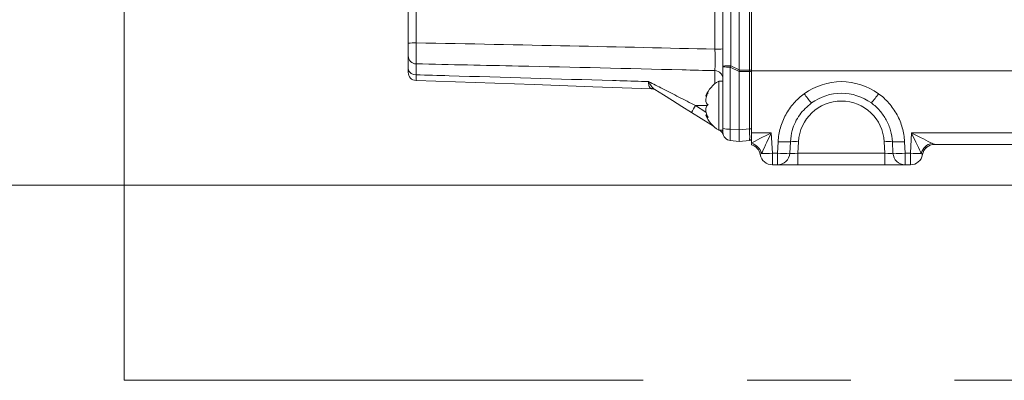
# Model space of a CAD drawing. Header units: millimetres. Extents: x 0 to 8410, y 0 to 5940.
# Tile 139 of 256: x 4660 to 4901, y 1335 to 1424. Entities that reach past the tile are written whole.
import ezdxf

# ---------------------------------------------------------------- set-up
doc = ezdxf.new("R2010")
doc.units = ezdxf.units.MM
doc.header["$LTSCALE"] = 10
doc.linetypes.add('CENTERX2', pattern=[20.32, 12.7, -2.54, 2.54, -2.54])
doc.styles.add('SLDTEXTSTYLE0', font='TXT', dxfattribs={"width": 0.605})
doc.dimstyles.new('SLDDIMSTYLE0', dxfattribs={"dimtxt": 50, "dimasz": 50, "dimexe": 0, "dimexo": 0.0625, "dimgap": 12.5, "dimtad": 1, "dimtoh": 1, "dimdec": 1, "dimrnd": 1e-09, "dimzin": 12, "dimdsep": 46, "dimtxsty": 'SLDTEXTSTYLE0', "dimsah": 1, "dimcen": 0.09, "dimadec": 0, "dimazin": 0, "dimtfac": 1, "dimtofl": 0, "dimtmove": 0, "dimatfit": 3, "dimfxl": 0, "dimfrac": 2, "dimtolj": 1, "dimtzin": 12, "dimarcsym": 0})

# ---------------------------------------------------------------- blocks, each defined once
blk = doc.blocks.new('*D33')
at = {"color": 7, "linetype": 'Continuous', "lineweight": 0}
for p, q in [((5294.64, 1878.04), (4568.99, 1878.04)), ((4583.99, 1878.04), (4583.99, 1383.04)), ((4955.74, 1383.04), (4568.99, 1383.04))]:
    blk.add_line(p, q, dxfattribs=at)
for points in [[(4583.99, 1878.04), (4576.49, 1828.04), (4591.49, 1828.04)], [(4583.99, 1383.04), (4591.49, 1433.04), (4576.49, 1433.04)]]:
    blk.add_solid(points, dxfattribs=at)
at = {"color": 7, "linetype": 'Continuous', "lineweight": 0, "insert": (4519.54, 1573.26), "char_height": 50, "attachment_point": 1, "rotation": 90, "style": 'SLDTEXTSTYLE0'}
blk.add_mtext('495', dxfattribs=at)
blk = doc.blocks.new('*D35')
at = {"color": 7, "linetype": 'Continuous', "lineweight": 0}
for p, q in [((5294.64, 3305.04), (4468.99, 3305.04)), ((4483.99, 3305.04), (4483.99, 1383.04)), ((4955.74, 1383.04), (4468.99, 1383.04))]:
    blk.add_line(p, q, dxfattribs=at)
for points in [[(4483.99, 3305.04), (4476.49, 3255.04), (4491.49, 3255.04)], [(4483.99, 1383.04), (4491.49, 1433.04), (4476.49, 1433.04)]]:
    blk.add_solid(points, dxfattribs=at)
at = {"color": 7, "linetype": 'Continuous', "lineweight": 0, "insert": (4419.54, 2267.66), "char_height": 50, "attachment_point": 1, "rotation": 90, "style": 'SLDTEXTSTYLE0'}
blk.add_mtext('1922', dxfattribs=at)

msp = doc.modelspace()

# ---------------------------------------------------------------- linework, layer by layer
at = {"color": 7, "linetype": 'CENTERX2', "lineweight": 0}
for q in [(4685.152717, 2050.92813), (5524.640959, 1335.353875)]:
    msp.add_line((4685.152717, 1335.353875), q, dxfattribs=at)
at = {"color": 7, "linetype": 'Continuous', "lineweight": 0}
for p, q in [((4835.64095, 1411.241105), (4835.64095, 1560.873628)), ((4838.640971, 1560.773), (4838.640971, 1411.044765)), ((4831.640972, 1412.175983), (4831.640972, 1550.509885)), ((4754.64095, 1417.767309), (4754.64095, 1527.986884)), ((4754.64095, 1411.507666), (4754.64095, 1414.688997)), ((4831.640972, 1412.045298), (4831.640972, 1412.175983)), ((4831.640972, 1396.908974), (4831.640972, 1412.045298)), ((4835.64095, 1396.614473), (4835.64095, 1410.849052)), ((4835.642619, 1411.201176), (4835.642172, 1410.888354)), ((4838.640971, 1411.044765), (4920.795528, 1411.044765)), ((4838.640971, 1395.887757), (4838.640971, 1411.044765)), ((4831.640972, 1408.544764), (4830.640955, 1408.544764)), ((4830.640955, 1408.544764), (4830.640955, 1396.544765)), ((4827.495618, 1404.851046), (4827.672435, 1404.851046)), ((4828.685833, 1397.891335), (4823.953105, 1400.848668)), ((4827.76965, 1400.238484), (4827.495618, 1400.238484)), ((4829.319103, 1397.495614), (4828.685833, 1397.891335)), ((4830.640955, 1396.544765), (4831.640972, 1396.544765)), ((4831.640972, 1395.964916), (4831.640972, 1396.908974)), ((4835.64095, 1393.782298), (4835.64095, 1396.614473)), ((4838.640971, 1393.412262), (4838.640971, 1395.887757)), ((4835.64095, 1393.782298), (4833.466662, 1393.972527)), ((4838.184548, 1394.004833), (4835.64095, 1393.782298)), ((4838.640971, 1393.412262), (4838.640971, 1393.29535)), ((4921.35, 1393.044764), (4883.442296, 1393.044764)), ((4845.018817, 1388.044765), (4843.749894, 1388.044765)), ((4850.008024, 1388.044765), (4845.018817, 1388.044765)), ((4871.273903, 1388.044765), (4850.008024, 1388.044765)), ((4876.26311, 1388.044765), (4871.273903, 1388.044765)), ((4877.532033, 1388.044765), (4876.26311, 1388.044765))]:
    msp.add_line(p, q, dxfattribs=at)
at = {"color": 8, "linetype": 'Continuous', "lineweight": 0}
for p, q in [((4838.184548, 1411.201176), (4838.184548, 1560.749129)), ((4833.571149, 1550.614491), (4833.571149, 1412.280591)), ((4756.571157, 1528.09149), (4756.571157, 1417.871919)), ((4829.710765, 1416.327652), (4829.710765, 1529.761672)), ((4756.588591, 1412.741075), (4756.588591, 1410.070025)), ((4835.64095, 1410.849052), (4833.466662, 1411.941026)), ((4833.466662, 1411.941026), (4833.466662, 1396.8047)), ((4833.571149, 1412.280591), (4835.64095, 1411.241105)), ((4829.693301, 1407.912344), (4829.693301, 1411.07907)), ((4838.184548, 1410.888354), (4835.642172, 1410.888354)), ((4835.642619, 1411.201176), (4838.184548, 1411.201176)), ((4838.184548, 1396.837007), (4838.184548, 1410.888354)), ((4824.960602, 1402.544765), (4827.806575, 1402.544765)), ((4824.960602, 1402.544765), (4827.496691, 1400.960036)), ((4833.466662, 1396.8047), (4835.64095, 1396.614473)), ((4835.64095, 1396.614473), (4838.184548, 1396.837007)), ((4838.640971, 1395.887757), (4843.487842, 1395.887757)), ((4843.487842, 1395.887757), (4843.749894, 1390.887757)), ((4877.532033, 1390.887757), (4877.79407, 1395.887757)), ((4877.79407, 1395.887757), (4921.35, 1395.887757)), ((4845.018817, 1390.887757), (4845.166666, 1393.709107)), ((4848.159892, 1393.703021), (4848.012013, 1390.881672)), ((4850.155337, 1393.698964), (4850.008024, 1390.887757)), ((4871.273903, 1390.887757), (4871.126575, 1393.698964)), ((4873.269899, 1390.881672), (4873.122035, 1393.703021)), ((4876.115246, 1393.709107), (4876.26311, 1390.887757)), ((4840.794755, 1390.544764), (4840.791864, 1390.544764)), ((4843.749894, 1390.887757), (4845.018817, 1390.887757)), ((4843.749894, 1388.044765), (4843.749894, 1390.887757)), ((4845.018817, 1388.044765), (4845.018817, 1390.887757)), ((4850.008024, 1388.044765), (4850.008024, 1390.887757)), ((4850.008024, 1390.887757), (4871.273903, 1390.887757)), ((4871.273903, 1388.044765), (4871.273903, 1390.887757)), ((4876.26311, 1390.887757), (4877.532033, 1390.887757)), ((4876.26311, 1388.044765), (4876.26311, 1390.887757)), ((4877.532033, 1390.887757), (4877.532033, 1388.044765)), ((4880.490063, 1390.544764), (4880.487157, 1390.544764))]:
    msp.add_line(p, q, dxfattribs=at)
at = {"color": 7, "linetype": 'Continuous', "lineweight": 0, "flags": 128}
for points in [[(4814.154757, 1406.655396), (4799.853338, 1407.154814), (4785.479618, 1407.656754), (4771.047546, 1408.160733), (4756.571157, 1408.666259)], [(4823.953105, 1400.848668), (4821.617557, 1402.308084), (4819.312168, 1403.748648), (4817.079915, 1405.143509), (4814.96243, 1406.466663)]]:
    msp.add_lwpolyline(points, dxfattribs=at)
at = {"color": 8, "linetype": 'Continuous', "lineweight": 0}
for centre, radius, start, end in [((4756.101119, 1408.684911), 9.199024, 87.07111445, 99.13324231), ((4756.614024, 1414.714145), 1.973234, 180.73021396, 269.26151254), ((4830.180772, 1425.515221), 9.199583, 267.07148203, 279.13287473), ((4833.101082, 1403.094378), 9.198232, 87.07067932, 99.13366279), ((4833.037678, 1420.464991), 8.534753, 260.58122115, 272.88108251), ((4756.384563, 1411.83172), 1.77347, 190.52839347, 276.60620138), ((4829.643026, 1409.081756), 1.997947, 0.05458492, 88.55810245), ((4838.291771, 1409.06988), 2.133991, 80.58192069, 92.88003338), ((4838.291771, 1413.019649), 2.133991, 267.11996662, 279.41807931), ((4860.640959, 1392.887757), 15.5, 54.09188516, 125.90811484), ((4814.009139, 1404.934103), 1.804856, 58.11734693, 91.15132771), ((4870.663072, 1418.420124), 23.102433, 214.17755851, 221.31067291), ((4850.607948, 1418.428453), 23.116136, 318.69169024, 325.82054811), ((4843.474221, 1390.400223), 22.141454, 146.73597244, 151.84261234), ((4860.640959, 1393.149437), 10.5, 3, 177), ((4829.672576, 1397.508738), 1.058321, 148.69260706, 158.80682388), ((4830.52603, 1395.954352), 1.114992, 0.54284565, 31.97315357), ((4833.037686, 1405.328731), 8.534818, 260.58123925, 272.88100615), ((4838.291777, 1398.968261), 2.13395, 267.11973292, 279.41807995), ((4837.724665, 1389.904969), 3.512022, 15.31303299, 74.87619901), ((4837.837568, 1390.046248), 2.998912, 9.56883871, 74.46076294), ((4846.695206, 1409.410088), 15.77521, 264.43959958, 275.32743483), ((4849.136331, 1383.23225), 10.516201, 84.43939157, 95.32763821), ((4872.145589, 1383.23191), 10.516541, 84.67249646, 95.56047203), ((4874.586714, 1409.409975), 15.775097, 264.67255364, 275.56041311), ((4883.543116, 1389.914891), 3.495791, 102.14289281, 164.78271009), ((4883.443464, 1390.046814), 2.997951, 90.0223381, 170.43903312), ((4841.751457, 1423.279053), 32.452886, 268.87096285, 273.5304866), ((4846.547341, 1406.588512), 15.774983, 264.4395742, 275.32745789), ((4845.017714, 1391.04343), 2.998666, 270.0210799, 356.90777256), ((4874.734578, 1406.588625), 15.775097, 264.67255364, 275.56041311), ((4876.264204, 1391.043436), 2.998672, 183.09234639, 269.97908597), ((4879.530451, 1423.278493), 32.452326, 266.4694859, 271.12903753)]:
    msp.add_arc(centre, radius, start, end, dxfattribs=at)
at = {"color": 7, "linetype": 'Continuous', "lineweight": 0}
for centre, radius, start, end in [((4756.640959, 1410.665041), 2, 180, 268), ((4834.039941, 1402.425376), 7, 119.04974724, 159.3534427), ((4814.084959, 1404.656615), 2, 58, 88), ((4860.640959, 1393.044765), 12.5, 54.09188516, 125.90811484), ((4834.039941, 1402.664154), 7, 200.67644405, 240.95025276), ((4829.804099, 1394.834205), 2, 16.42007662, 58), ((4833.640959, 1395.964916), 2, 180, 265), ((4838.140959, 1394.50293), 0.5, 275, 0), ((4837.833812, 1390.044765), 3, 9.59406823, 74.39231165), ((4883.448107, 1390.044765), 3, 90, 170.40593177), ((4843.749892, 1391.044765), 3, 189.59406823, 270), ((4877.532027, 1391.044765), 3, 270, 350.40593177)]:
    msp.add_arc(centre, radius, start, end, dxfattribs=at)
at = {"color": 8, "linetype": 'Continuous', "lineweight": 0}
for centre, major_axis, ratio, start_param, end_param in [((4173.916459, 1401.600668), (879.713339, 1.608631), 0.0230714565, 0.729523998, 0.8468385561), ((4833.640959, 1412.141206), (0.896997, 2.906535), 0.0354633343, 1.5337690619, 1.6506636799), ((4838.140959, 1411.044765), (0, 3), 0.01454574, 4.6602285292, 4.7645494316), ((4833.640959, 1396.968735), (0.174048, 2.996228), 0.0549040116, 1.6287600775, 3.1399866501), ((4838.140959, 1397.01248), (-0.043537, 3.007649), 0.0136650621, 3.142589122, 4.6538156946), ((4843.487853, 1396.044765), (5.693828, 2.99748), 0.0215926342, 3.6827566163, 4.7010221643), ((4843.487853, 1396.044765), (2.697633, 5.837245), 0.0102453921, 3.6133166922, 4.6902232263), ((4877.794066, 1396.044765), (-2.697633, 5.837245), 0.0102453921, 1.5929620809, 2.669868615), ((4877.794066, 1396.044765), (5.693828, -2.99748), 0.0215926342, 4.7237557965, 5.8006623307), ((4850.021734, 1391.044765), (2.010953, 0.15859), 0.0770656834, 3.171098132, 4.6994917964), ((4871.260185, 1391.044765), (2.010953, -0.15859), 0.0770656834, 4.7252861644, 6.2536798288)]:
    msp.add_ellipse(centre, major_axis=major_axis, ratio=ratio, start_param=start_param, end_param=end_param, dxfattribs=at)
at = {"color": 7, "linetype": 'Continuous', "lineweight": 0}
for centre, major_axis, ratio, start_param, end_param in [((4860.163813, 1398.821009), (24.484748, -12.587784), 0.1085623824, 3.197347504, 3.2089968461), ((4852.851529, 1402.493354), (17.15808, -8.59124), 0.1563368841, 3.2077842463, 3.2197129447)]:
    msp.add_ellipse(centre, major_axis=major_axis, ratio=ratio, start_param=start_param, end_param=end_param, dxfattribs=at)
for points, knots in [([(4754.64095, 1414.688997), (4754.64095, 1414.700205), (4754.64095, 1414.791866), (4754.64095, 1415.10902), (4754.64095, 1415.828572), (4754.64095, 1416.752137), (4754.64095, 1417.428919), (4754.64095, 1417.767309)], [0, 0, 0, 0, 0.0336578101, 0.2752567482, 0.5168066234, 0.7584039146, 1, 1, 1, 1]), ([(4754.64095, 1410.665041), (4754.64095, 1410.665774), (4754.64095, 1410.671775), (4754.64095, 1410.828114), (4754.64095, 1411.271687), (4754.64095, 1411.507666)], [0, 0, 0, 0, 0.0611593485, 0.5005391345, 1, 1, 1, 1]), ([(4828.048272, 1402.772041), (4827.900392, 1402.857116), (4827.644163, 1403.004524), (4827.474637, 1403.514471), (4827.468701, 1404.0967), (4827.61165, 1404.750263), (4827.825228, 1405.286867), (4827.993576, 1405.58593), (4828.048272, 1405.683095)], [0, 0, 0, 0, 0.2355523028, 0.4081364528, 0.5811331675, 0.7450630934, 0.9171718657, 1, 1, 1, 1]), ([(4828.048272, 1405.683095), (4827.901867, 1405.488918), (4827.648205, 1405.152485), (4827.476561, 1404.882964), (4827.489869, 1404.873405), (4827.495618, 1404.869275)], [0, 0, 0, 0, 0.4367297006, 0.7566820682, 1, 1, 1, 1]), ([(4828.048272, 1399.633711), (4827.900375, 1399.914909), (4827.644126, 1400.402116), (4827.47465, 1401.182404), (4827.468687, 1401.81754), (4827.611694, 1402.329914), (4827.825251, 1402.626508), (4827.993586, 1402.736356), (4828.048272, 1402.772041)], [0, 0, 0, 0, 0.2355684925, 0.4081503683, 0.5811462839, 0.7450744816, 0.9171846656, 1, 1, 1, 1]), ([(4853.309883, 1403.169247), (4852.273476, 1402.264359), (4850.710465, 1400.899693), (4849.329375, 1398.479757), (4848.461189, 1396.28781), (4848.269147, 1394.640302), (4848.159892, 1393.703021)], [0, 0, 0, 0, 0.3675282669, 0.5542711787, 0.7464214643, 1, 1, 1, 1]), ([(4873.122041, 1393.703021), (4873.073074, 1394.637372), (4872.921347, 1395.549177), (4872.54495, 1396.884238), (4872.394139, 1397.32453), (4872.04179, 1398.190518), (4871.843005, 1398.609699), (4871.181201, 1399.827258), (4870.653242, 1400.58649), (4869.418472, 1401.993564), (4868.73057, 1402.620004), (4867.972055, 1403.169242)], [0, 0, 0, 0, 0.25, 0.25, 0.375, 0.375, 0.5, 0.5, 0.75, 0.75, 1, 1, 1, 1]), ([(4827.495618, 1400.220255), (4827.494184, 1400.225796), (4827.487118, 1400.253093), (4827.619443, 1400.114304), (4827.82441, 1399.885463), (4827.99338, 1399.695442), (4828.048272, 1399.633711)], [0, 0, 0, 0, 0.0906424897, 0.4465452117, 0.8202034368, 1, 1, 1, 1]), ([(4838.640971, 1393.1265), (4838.640971, 1393.062398), (4838.640971, 1392.952431), (4838.640971, 1392.940513), (4838.640971, 1392.935542)], [0, 0, 0, 0, 0.5829125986, 1, 1, 1, 1]), ([(4838.640971, 1392.935542), (4838.640971, 1392.935147), (4838.640971, 1392.934329), (4838.640971, 1392.934207), (4838.640971, 1392.934144)], [0, 0, 0, 0, 0.4828068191, 1, 1, 1, 1])]:
    msp.add_open_spline(points, degree=3, knots=knots, dxfattribs=at)
at = {"color": 8, "linetype": 'Continuous', "lineweight": 0}
for points, knots in [([(4756.571157, 1417.871919), (4756.567342, 1417.307996), (4756.559712, 1416.180108), (4756.559537, 1414.640951), (4756.567923, 1413.441568), (4756.579961, 1412.912691), (4756.587651, 1412.759772), (4756.588591, 1412.741075)], [0, 0, 0, 0, 0.2416006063, 0.4832189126, 0.724774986, 0.966349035, 1, 1, 1, 1]), ([(4829.693301, 1411.07907), (4829.697951, 1411.123075), (4829.709992, 1411.237008), (4829.72325, 1411.90008), (4829.729263, 1413.094836), (4829.725854, 1414.635574), (4829.715795, 1415.763598), (4829.710765, 1416.327652)], [0, 0, 0, 0, 0.1359355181, 0.3519459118, 0.5679031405, 0.7839354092, 1, 1, 1, 1]), ([(4829.693301, 1411.07907), (4827.011123, 1411.145084), (4811.003339, 1411.539067), (4786.635139, 1412.104408), (4764.948938, 1412.563924), (4756.588591, 1412.741075)], [0, 0, 0, 0, 0.1100697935, 0.65691894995, 1, 1, 1, 1]), ([(4756.588591, 1410.070025), (4756.583424, 1409.676903), (4756.57371, 1408.937923), (4756.5709, 1408.677494), (4756.571129, 1408.667482), (4756.571157, 1408.666259)], [0, 0, 0, 0, 0.4994410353, 0.9388361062, 1, 1, 1, 1]), ([(4756.588591, 1410.070025), (4759.271167, 1409.99042), (4775.280879, 1409.515339), (4793.675739, 1408.978379), (4809.957675, 1408.511397), (4812.912378, 1408.426997), (4813.481999, 1408.410726)], [0, 0, 0, 0, 0.1414533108, 0.8441985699, 0.9699638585, 1, 1, 1, 1]), ([(4813.972874, 1406.738594), (4813.817351, 1406.866389), (4813.490068, 1407.135321), (4813.468103, 1407.855415), (4813.479322, 1408.333616), (4813.481839, 1408.406115), (4813.481999, 1408.410726)], [0, 0, 0, 0, 0.4356679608, 0.916825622, 0.9947102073, 1, 1, 1, 1]), ([(4813.481999, 1408.410726), (4814.619401, 1407.826542), (4817.035231, 1406.585741), (4820.903493, 1404.607892), (4823.602031, 1403.235628), (4824.960602, 1402.544765)], [0, 0, 0, 0, 0.3064114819, 0.6508146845, 1, 1, 1, 1]), ([(4813.481999, 1408.410726), (4813.484304, 1408.405908), (4813.519561, 1408.332184), (4813.757544, 1407.848839), (4814.180405, 1407.090405), (4814.715435, 1406.663666), (4814.96243, 1406.466663)], [0, 0, 0, 0, 0.0056596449, 0.0866012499, 0.578333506, 1, 1, 1, 1]), ([(4814.154757, 1406.655396), (4814.151921, 1406.656749), (4814.142326, 1406.661329), (4814.042903, 1406.706663), (4813.972874, 1406.738594)], [0, 0, 0, 0, 0.2956499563, 1, 1, 1, 1]), ([(4845.166671, 1393.709106), (4845.227365, 1394.867217), (4845.415803, 1396.00407), (4846.048029, 1398.235283), (4846.482419, 1399.295919), (4847.303685, 1400.804582), (4847.606034, 1401.2938), (4848.270031, 1402.243887), (4848.626756, 1402.697505), (4849.763047, 1403.988876), (4850.610244, 1404.761345), (4851.55041, 1405.442115)], [0, 0, 0, 0, 0.25, 0.25, 0.5, 0.5, 0.625, 0.625, 0.75, 0.75, 1, 1, 1, 1]), ([(4869.731509, 1405.442115), (4870.671676, 1404.761344), (4871.524343, 1403.984908), (4873.054887, 1402.240938), (4873.709348, 1401.299904), (4874.529721, 1399.790806), (4874.776137, 1399.271253), (4875.212915, 1398.197901), (4875.39987, 1397.652164), (4875.866468, 1395.997387), (4876.054553, 1394.867222), (4876.115248, 1393.709106)], [0, 0, 0, 0, 0.25, 0.25, 0.5, 0.5, 0.625, 0.625, 0.75, 0.75, 1, 1, 1, 1]), ([(4830.863936, 1396.530302), (4830.940716, 1396.487941), (4831.020093, 1396.444148), (4831.099662, 1396.541578), (4831.102265, 1396.544765)], [0, 0, 0, 0, 0.9672887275, 1, 1, 1, 1]), ([(4882.80778, 1393.332468), (4882.975294, 1393.252913), (4883.120392, 1393.182016), (4883.28946, 1393.102765), (4883.33661, 1393.081445), (4883.407226, 1393.052566), (4883.431188, 1393.044765), (4883.4423, 1393.044765)], [0, 0, 0, 0, 0.5, 0.5, 0.75, 0.75, 1, 1, 1, 1]), ([(4841.112001, 1390.832468), (4841.0149, 1390.738134), (4840.849558, 1390.577503), (4840.810766, 1390.554329), (4840.794755, 1390.544764)], [0, 0, 0, 0, 0.5872739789, 1, 1, 1, 1]), ([(4880.487164, 1390.544765), (4880.476971, 1390.544765), (4880.44448, 1390.571476), (4880.337461, 1390.671177), (4880.26423, 1390.742873), (4880.169903, 1390.832468)], [0, 0, 0, 0, 0.5, 0.5, 1, 1, 1, 1])]:
    msp.add_open_spline(points, degree=3, knots=knots, dxfattribs=at)

# ---------------------------------------------------------------- dimensions: what is measured, and where the dimension line sits
at = {"color": 7, "linetype": 'Continuous', "lineweight": 0}
for base, p1, picture, middle in [((4483.989117, 1383.044765), (5294.640959, 3305.044765), '*D35', (4483.989117, 2344.044765)), ((4583.989117, 1383.044765), (5294.640959, 1878.044765), '*D33', (4583.989117, 1630.544765))]:
    dim = msp.add_linear_dim(base=base, p1=p1, p2=(4955.741815, 1383.044765), angle=90, dimstyle='SLDDIMSTYLE0', dxfattribs=at)
    dim.commit()
    dim.dimension.update_dxf_attribs({"geometry": picture, "text_midpoint": middle, "dimtype": 160})

doc.saveas('drawing.dxf')
